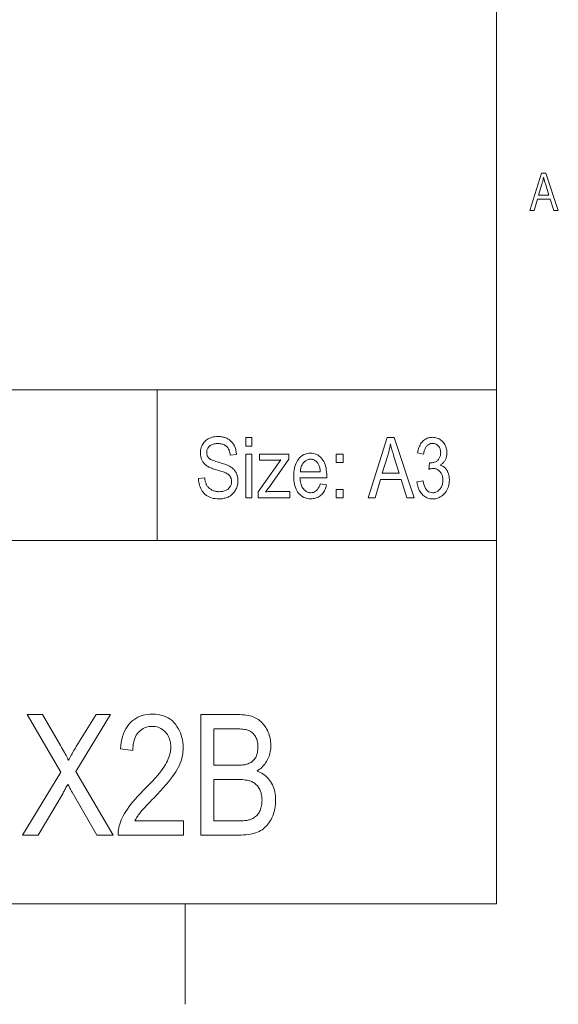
# Model space of a CAD drawing. Extents: x 5 to 415, y 5 to 296.
# Tile 21 of 46: x 386 to 413, y 5 to 54. Entities that reach past the tile are written whole.
import ezdxf

# ---------------------------------------------------------------- set-up
doc = ezdxf.new("R2010")
doc.units = 0

msp = doc.modelspace()

# ---------------------------------------------------------------- linework, layer by layer
at = {"color": 7, "lineweight": 13}
for p, q in [((410, 291), (410, 10)), ((410, 10), (410, 88)), ((210, 35.59132), (410, 35.59132)), ((356.239014, 28.09132), (410, 28.09132)), ((10, 10), (410, 10)), ((230, 10), (410, 10))]:
    msp.add_line(p, q, dxfattribs=at)
at = {"color": 7, "lineweight": 13, "ltscale": 0.1875}
msp.add_line((393.109558, 35.59132), (393.109558, 28.09132), dxfattribs=at)
at = {"color": 7, "lineweight": 13, "ltscale": 0.125}
msp.add_line((394.5, 10), (394.5, 5), dxfattribs=at)
at = {"color": 7, "lineweight": 13}
for points in [[(411.647614, 44.528858), (412.231262, 46.380859), (412.447296, 46.380859), (413.068848, 44.528858), (412.838928, 44.528858), (412.662048, 45.089764), (412.027863, 45.089764), (411.861115, 44.528858)], [(412.085999, 45.289364), (412.600159, 45.289364), (412.44223, 45.802265), (412.427979, 45.848629), (412.41449, 45.893223), (412.401794, 45.93605), (412.389893, 45.977108), (412.378754, 46.016396), (412.368408, 46.053917), (412.358856, 46.089668), (412.350067, 46.12365), (412.342072, 46.155865), (412.334869, 46.18631), (412.328796, 46.150711), (412.322266, 46.115162), (412.315277, 46.079662), (412.30777, 46.044212), (412.299805, 46.008816), (412.291351, 45.973469), (412.28241, 45.938171), (412.27301, 45.902927), (412.263123, 45.867729), (412.252747, 45.832584)], [(395.162933, 31.182289), (395.46991, 31.215031), (395.475433, 31.166603), (395.482208, 31.120365), (395.490265, 31.076317), (395.499542, 31.034458), (395.510071, 30.994789), (395.521851, 30.957308), (395.534851, 30.922018), (395.549133, 30.888918), (395.564667, 30.858007), (395.581421, 30.829287), (395.599579, 30.802202), (395.619202, 30.776203), (395.64032, 30.751289), (395.662964, 30.727459), (395.687073, 30.704714), (395.712677, 30.683052), (395.739777, 30.662476), (395.768372, 30.642984), (395.798462, 30.624577), (395.830048, 30.607254), (395.862793, 30.591312), (395.896362, 30.577049), (395.930756, 30.564465), (395.965942, 30.553556), (396.001953, 30.544329), (396.038788, 30.536777), (396.076447, 30.530903), (396.114929, 30.526709), (396.154205, 30.524191), (396.194305, 30.523352), (396.251129, 30.524775), (396.305359, 30.529041), (396.356964, 30.536152), (396.406006, 30.546108), (396.452423, 30.558908), (396.496246, 30.574553), (396.537476, 30.593042), (396.57608, 30.614376), (396.612122, 30.638554), (396.645538, 30.665577), (396.676056, 30.69487), (396.703369, 30.725863), (396.727478, 30.758553), (396.748352, 30.792942), (396.766022, 30.829031), (396.780487, 30.866817), (396.791718, 30.906303), (396.799774, 30.947487), (396.804596, 30.990368), (396.806183, 31.034948), (396.805603, 31.061214), (396.803864, 31.086803), (396.800934, 31.111719), (396.796844, 31.135958), (396.791595, 31.159523), (396.785187, 31.182411), (396.777618, 31.204624), (396.76886, 31.226162), (396.758942, 31.247025), (396.747864, 31.267214), (396.735596, 31.286705), (396.722168, 31.305481), (396.70752, 31.32354), (396.691711, 31.340883), (396.674713, 31.35751), (396.656525, 31.373421), (396.637146, 31.388615), (396.616577, 31.403093), (396.594818, 31.416855), (396.571869, 31.429901), (396.545624, 31.4431), (396.513885, 31.457323), (396.476685, 31.472569), (396.434021, 31.488836), (396.385925, 31.506128), (396.332336, 31.524445), (396.273285, 31.543781), (396.208771, 31.564144), (396.138794, 31.585527), (396.063354, 31.607937), (395.995789, 31.62842), (395.93222, 31.648945), (395.872681, 31.669512), (395.817139, 31.690119), (395.765594, 31.710768), (395.718079, 31.731457), (395.674591, 31.752186), (395.635071, 31.772957), (395.599609, 31.793768), (395.568115, 31.814621), (395.539307, 31.836058), (395.51181, 31.858618), (395.485626, 31.882305), (395.460724, 31.907118), (395.437164, 31.933056), (395.414886, 31.960119), (395.393951, 31.988308), (395.374298, 32.017624), (395.355957, 32.048061), (395.338928, 32.079628), (395.323364, 32.112175), (395.309448, 32.145561), (395.29718, 32.179787), (395.28653, 32.214851), (395.277527, 32.250755), (395.270172, 32.287498), (395.264435, 32.325081), (395.260345, 32.363503), (395.257904, 32.402763), (395.25708, 32.44286), (395.25943, 32.514381), (395.266479, 32.583244), (395.278259, 32.649445), (395.294739, 32.712982), (395.315918, 32.773865), (395.341797, 32.832085), (395.372375, 32.887642), (395.407684, 32.94054), (395.447693, 32.99078), (395.492401, 33.038361), (395.541107, 33.082294), (395.593079, 33.121605), (395.648346, 33.156292), (395.706879, 33.186352), (395.768677, 33.211792), (395.83374, 33.232601), (395.9021, 33.248787), (395.973724, 33.260349), (396.048615, 33.267288), (396.126801, 33.2696), (396.180939, 33.268517), (396.233734, 33.265263), (396.285156, 33.259838), (396.335205, 33.252247), (396.38385, 33.242485), (396.431152, 33.230556), (396.477112, 33.216457), (396.521667, 33.200188), (396.56485, 33.181747), (396.606659, 33.16114), (396.646881, 33.138508), (396.685242, 33.113995), (396.721771, 33.087597), (396.75647, 33.059315), (396.789307, 33.029152), (396.820313, 32.997105), (396.849457, 32.963173), (396.876801, 32.927364), (396.902252, 32.889668), (396.925903, 32.85009), (396.947571, 32.808857), (396.967102, 32.76619), (396.984558, 32.722092), (396.999908, 32.676559), (397.013123, 32.629593), (397.024261, 32.581196), (397.033264, 32.531368), (397.040161, 32.480106), (397.044983, 32.42741), (397.047668, 32.373283), (396.734558, 32.344635), (396.728394, 32.401646), (396.719696, 32.455631), (396.708496, 32.506584), (396.694794, 32.554512), (396.678558, 32.599411), (396.65979, 32.641277), (396.638519, 32.680119), (396.614716, 32.715931), (396.588409, 32.748714), (396.559601, 32.778469), (396.52829, 32.805298), (396.494568, 32.8293), (396.458405, 32.850479), (396.4198, 32.868835), (396.378754, 32.884369), (396.335266, 32.897076), (396.289368, 32.90696), (396.241028, 32.914021), (396.190247, 32.918259), (396.137024, 32.91967), (396.083069, 32.91843), (396.031769, 32.914719), (395.983063, 32.908527), (395.936951, 32.89986), (395.893494, 32.888718), (395.852661, 32.875099), (395.814423, 32.859005), (395.778809, 32.840431), (395.745819, 32.819386), (395.715454, 32.795864), (395.687866, 32.770374), (395.663147, 32.743435), (395.641357, 32.715042), (395.622467, 32.685196), (395.606506, 32.653893), (395.593414, 32.621143), (395.583252, 32.586937), (395.575989, 32.551277), (395.571625, 32.514168), (395.57016, 32.475605), (395.571228, 32.439995), (395.574432, 32.406025), (395.579742, 32.373692), (395.587189, 32.342999), (395.596771, 32.313938), (395.60849, 32.286518), (395.622314, 32.260735), (395.638275, 32.236588), (395.656372, 32.214077), (395.676575, 32.193203), (395.700531, 32.173126), (395.729797, 32.153011), (395.764374, 32.132854), (395.804291, 32.112656), (395.849518, 32.092419), (395.900055, 32.07214), (395.955902, 32.051819), (396.01709, 32.031456), (396.083618, 32.011055), (396.155426, 31.99061), (396.226105, 31.970821), (396.29245, 31.951565), (396.354462, 31.93284), (396.41214, 31.914648), (396.465454, 31.896988), (396.514465, 31.87986), (396.559113, 31.863264), (396.599426, 31.8472), (396.635406, 31.831667), (396.667023, 31.816668), (396.710938, 31.793022), (396.752655, 31.767923), (396.792145, 31.741371), (396.829437, 31.713366), (396.864502, 31.683908), (396.897369, 31.652998), (396.92804, 31.620634), (396.956482, 31.586817), (396.982697, 31.551548), (397.006744, 31.514826), (397.028503, 31.47665), (397.047974, 31.437023), (397.065186, 31.395941), (397.080078, 31.353407), (397.092682, 31.30942), (397.102997, 31.263979), (397.111023, 31.217087), (397.11676, 31.168741), (397.120178, 31.118942), (397.121338, 31.06769), (397.120117, 31.016582), (397.116516, 30.966394), (397.110474, 30.917128), (397.10202, 30.868782), (397.091156, 30.821358), (397.077881, 30.774853), (397.062164, 30.729269), (397.044067, 30.684607), (397.023529, 30.640865), (397.00058, 30.598045), (396.975586, 30.556698), (396.948822, 30.517376), (396.920319, 30.480082), (396.890076, 30.444813), (396.858124, 30.411568), (396.824402, 30.38035), (396.78894, 30.35116), (396.75174, 30.323994), (396.71283, 30.298853), (396.67215, 30.27574), (396.629761, 30.254744), (396.585663, 30.235958), (396.539886, 30.219383), (396.492401, 30.205017), (396.443207, 30.192862), (396.392334, 30.182917), (396.339752, 30.17518), (396.285461, 30.169655), (396.229492, 30.16634), (396.171814, 30.165236), (396.082397, 30.167976), (395.996674, 30.176203), (395.914673, 30.189915), (395.836365, 30.20911), (395.761749, 30.233789), (395.690857, 30.263952), (395.623688, 30.299601), (395.560181, 30.340733), (395.500397, 30.38735), (395.444305, 30.439451), (395.3927, 30.496239), (395.346283, 30.556913), (395.305115, 30.621477), (395.269135, 30.689928), (395.238403, 30.762268), (395.21286, 30.838495), (395.192566, 30.918612), (395.17746, 31.002615), (395.167603, 31.090508)], [(397.520386, 32.794838), (397.520386, 33.218441), (397.821198, 33.218441), (397.821198, 32.794838)], [(403.600189, 30.218441), (404.545624, 33.218441), (404.895538, 33.218441), (405.902374, 30.218441), (405.529938, 30.218441), (405.243439, 31.127035), (404.216156, 31.127035), (403.946014, 30.218441)], [(404.310272, 31.450365), (405.143158, 31.450365), (404.88736, 32.281197), (404.864258, 32.3563), (404.842407, 32.428535), (404.821869, 32.49791), (404.802551, 32.564415), (404.784515, 32.628059), (404.767761, 32.688835), (404.752289, 32.74675), (404.738068, 32.801796), (404.725098, 32.853981), (404.713409, 32.903297), (404.703613, 32.845631), (404.693024, 32.788044), (404.681671, 32.730541), (404.669556, 32.673119), (404.656616, 32.61578), (404.642944, 32.558521), (404.628479, 32.501347), (404.61322, 32.444252), (404.597198, 32.387241), (404.580414, 32.330311)], [(406.03537, 31.010391), (406.338257, 31.059505), (406.359955, 30.947527), (406.387451, 30.847336), (406.420685, 30.758932), (406.459717, 30.682316), (406.504517, 30.617485), (406.555084, 30.564444), (406.61142, 30.52319), (406.673523, 30.493721), (406.741394, 30.47604), (406.815063, 30.470146), (406.855835, 30.471895), (406.895508, 30.477144), (406.934082, 30.485893), (406.971558, 30.49814), (407.007935, 30.513887), (407.043182, 30.533134), (407.077332, 30.55588), (407.110382, 30.582125), (407.142334, 30.611868), (407.173157, 30.645113), (407.201935, 30.681139), (407.227692, 30.719233), (407.250397, 30.759392), (407.270081, 30.80162), (407.286743, 30.845913), (407.300385, 30.892275), (407.310974, 30.940702), (407.318542, 30.991198), (407.32309, 31.043758), (407.324615, 31.098387), (407.323212, 31.14975), (407.319031, 31.199068), (407.312073, 31.24634), (407.302338, 31.291565), (407.289825, 31.334743), (407.274506, 31.375875), (407.256409, 31.414963), (407.235535, 31.452002), (407.211884, 31.486996), (407.185455, 31.519941), (407.156982, 31.55027), (407.127258, 31.577404), (407.096252, 31.601347), (407.063965, 31.622097), (407.030426, 31.639656), (406.995636, 31.65402), (406.959564, 31.665194), (406.922211, 31.673176), (406.883575, 31.677963), (406.843689, 31.67956), (406.826111, 31.67915), (406.807678, 31.677923), (406.788452, 31.675877), (406.768402, 31.673012), (406.747528, 31.669327), (406.72583, 31.664825), (406.703308, 31.659506), (406.679993, 31.653366), (406.655853, 31.646408), (406.63089, 31.638632), (406.66568, 31.96196), (406.712738, 31.957869), (406.7565, 31.959238), (406.798615, 31.963352), (406.83902, 31.970207), (406.877747, 31.979805), (406.914825, 31.992146), (406.950195, 32.007225), (406.983887, 32.025051), (407.01593, 32.045616), (407.046265, 32.068924), (407.074951, 32.094975), (407.101379, 32.123318), (407.125031, 32.153503), (407.145905, 32.185528), (407.164001, 32.219395), (407.179321, 32.255104), (407.191833, 32.292656), (407.201569, 32.33205), (407.208527, 32.373283), (407.212708, 32.416359), (407.214111, 32.461277), (407.212921, 32.502605), (407.209442, 32.542274), (407.203613, 32.580284), (407.195435, 32.616642), (407.184937, 32.651337), (407.172119, 32.684376), (407.156952, 32.715755), (407.139435, 32.74548), (407.119629, 32.773548), (407.097443, 32.799953), (407.073608, 32.824257), (407.048767, 32.846001), (407.022858, 32.865185), (406.995941, 32.881809), (406.968018, 32.895878), (406.939056, 32.907391), (406.909088, 32.916344), (406.878082, 32.922737), (406.846069, 32.926575), (406.813019, 32.927853), (406.778748, 32.926514), (406.745605, 32.922493), (406.713531, 32.915791), (406.682526, 32.90641), (406.652618, 32.894344), (406.62381, 32.879601), (406.596069, 32.862175), (406.569397, 32.842072), (406.543823, 32.819283), (406.519348, 32.793816), (406.496277, 32.765629), (406.474945, 32.734676), (406.455353, 32.700962), (406.4375, 32.664486), (406.421387, 32.625244), (406.407013, 32.583244), (406.394379, 32.538479), (406.383484, 32.490952), (406.374329, 32.440662), (406.366882, 32.387608), (406.066071, 32.453094), (406.078979, 32.528152), (406.094727, 32.599449), (406.113342, 32.666981), (406.134827, 32.730747), (406.15918, 32.790745), (406.186401, 32.846981), (406.216492, 32.899452), (406.24942, 32.948154), (406.285248, 32.993092), (406.323914, 33.034267), (406.364868, 33.071594), (406.407501, 33.104988), (406.451813, 33.134457), (406.497772, 33.159996), (406.545441, 33.181606), (406.594788, 33.199287), (406.645813, 33.213039), (406.698486, 33.222862), (406.752869, 33.228756), (406.808929, 33.230721), (406.867767, 33.228508), (406.924835, 33.221878), (406.980072, 33.210827), (407.033539, 33.195358), (407.085175, 33.175468), (407.13504, 33.151157), (407.183075, 33.122425), (407.22934, 33.089272), (407.273773, 33.051701), (407.316406, 33.009708), (407.356079, 32.964363), (407.391571, 32.916721), (407.422882, 32.866791), (407.450012, 32.814568), (407.472961, 32.760052), (407.49176, 32.703243), (407.506378, 32.644142), (407.516815, 32.582752), (407.523071, 32.51907), (407.525146, 32.453094), (407.524261, 32.412636), (407.521576, 32.373119), (407.517151, 32.334545), (407.510895, 32.296913), (407.502899, 32.26022), (407.493103, 32.224472), (407.481537, 32.189663), (407.46817, 32.155796), (407.453033, 32.122868), (407.436127, 32.090881), (407.417633, 32.060043), (407.397705, 32.030556), (407.376373, 32.002419), (407.353638, 31.97563), (407.329468, 31.950193), (407.303894, 31.926107), (407.276917, 31.903372), (407.248535, 31.881989), (407.218719, 31.861954), (407.1875, 31.843271), (407.216461, 31.834553), (407.244385, 31.824772), (407.271301, 31.813925), (407.29718, 31.802015), (407.322052, 31.789042), (407.345886, 31.775003), (407.368713, 31.759901), (407.390503, 31.743734), (407.411255, 31.726503), (407.43103, 31.70821), (407.44989, 31.688747), (407.468018, 31.668018), (407.485413, 31.646019), (407.502075, 31.622751), (407.517975, 31.598215), (407.533173, 31.572411), (407.547607, 31.545338), (407.56134, 31.516994), (407.57431, 31.487383), (407.586548, 31.456503), (407.597809, 31.424622), (407.60791, 31.392002), (407.616821, 31.358646), (407.624512, 31.324553), (407.631042, 31.289722), (407.636383, 31.254158), (407.640533, 31.217854), (407.643524, 31.180815), (407.645294, 31.143038), (407.645874, 31.104527), (407.643463, 31.023355), (407.636139, 30.945194), (407.623962, 30.870041), (407.606934, 30.797895), (407.585022, 30.728758), (407.558228, 30.66263), (407.52655, 30.599508), (407.490021, 30.539396), (407.448639, 30.482292), (407.402374, 30.428196), (407.352692, 30.378233), (407.301117, 30.33353), (407.247589, 30.294086), (407.192169, 30.259901), (407.134796, 30.230974), (407.075531, 30.207308), (407.014313, 30.188902), (406.951172, 30.175753), (406.886139, 30.167864), (406.819153, 30.165236), (406.75708, 30.167526), (406.69693, 30.174402), (406.638733, 30.185863), (406.582428, 30.201906), (406.528046, 30.222534), (406.475586, 30.247746), (406.425079, 30.27754), (406.376465, 30.31192), (406.329803, 30.350883), (406.285034, 30.39443), (406.243134, 30.441845), (406.204987, 30.492411), (406.170593, 30.546129), (406.139984, 30.602997), (406.113159, 30.663017), (406.090057, 30.726191), (406.07074, 30.792513), (406.055206, 30.861988), (406.043396, 30.934614)], [(397.520386, 30.218441), (397.520386, 32.391701), (397.821198, 32.391701), (397.821198, 30.218441)], [(398.130188, 30.218441), (398.130188, 30.517214), (399.26593, 32.105209), (399.227539, 32.102875), (399.190063, 32.100788), (399.153534, 32.098946), (399.11795, 32.097351), (399.083313, 32.096001), (399.049591, 32.094894), (399.016846, 32.094036), (398.985016, 32.093422), (398.954132, 32.093052), (398.924194, 32.09293), (398.197723, 32.09293), (398.197723, 32.391701), (399.654755, 32.391701), (399.654755, 32.148182), (398.688873, 30.768919), (398.502655, 30.517214), (398.542908, 30.520712), (398.582703, 30.523844), (398.621979, 30.526606), (398.660797, 30.529001), (398.699097, 30.531027), (398.736908, 30.532684), (398.774231, 30.533974), (398.811066, 30.534893), (398.847412, 30.535446), (398.88327, 30.535631), (399.707947, 30.535631), (399.707947, 30.218441)], [(401.22229, 30.918304), (401.533325, 30.871237), (401.516541, 30.80337), (401.497192, 30.738918), (401.475342, 30.677885), (401.450989, 30.62027), (401.424103, 30.566071), (401.394714, 30.515289), (401.362793, 30.467926), (401.328369, 30.423981), (401.291412, 30.383451), (401.251953, 30.34634), (401.210266, 30.312708), (401.166626, 30.282616), (401.121033, 30.256063), (401.073517, 30.233051), (401.024048, 30.213581), (400.972626, 30.197649), (400.919281, 30.185259), (400.863953, 30.176409), (400.806702, 30.171099), (400.747528, 30.169329), (400.673248, 30.172203), (400.601868, 30.180828), (400.533356, 30.195204), (400.467743, 30.21533), (400.404999, 30.241207), (400.345154, 30.272835), (400.288208, 30.310211), (400.234131, 30.353338), (400.182922, 30.402216), (400.134644, 30.456844), (400.090118, 30.516895), (400.050293, 30.582043), (400.015137, 30.652285), (399.98468, 30.727623), (399.958893, 30.808056), (399.937805, 30.893585), (399.921417, 30.984209), (399.909698, 31.079927), (399.902679, 31.180742), (399.90033, 31.286654), (399.902679, 31.396534), (399.90979, 31.501074), (399.9216, 31.600273), (399.938141, 31.69413), (399.959412, 31.782646), (399.985413, 31.865822), (400.016144, 31.943655), (400.051575, 32.016148), (400.091766, 32.083302), (400.136688, 32.145111), (400.185211, 32.201294), (400.236267, 32.251564), (400.289825, 32.295921), (400.345886, 32.334362), (400.40451, 32.36689), (400.465607, 32.393501), (400.529236, 32.4142), (400.595398, 32.428986), (400.664063, 32.437859), (400.73526, 32.440815), (400.803253, 32.437908), (400.868988, 32.429192), (400.932434, 32.414661), (400.993591, 32.394321), (401.052429, 32.368168), (401.109009, 32.336205), (401.163269, 32.298428), (401.21524, 32.254841), (401.264923, 32.205441), (401.312317, 32.150227), (401.356262, 32.089512), (401.395569, 32.023598), (401.430267, 31.952486), (401.460327, 31.876177), (401.485748, 31.794668), (401.506561, 31.707964), (401.522766, 31.61606), (401.534332, 31.518959), (401.54126, 31.41666), (401.543579, 31.309164), (401.541534, 31.210938), (400.211365, 31.210938), (400.2164, 31.139477), (400.22406, 31.071619), (400.234406, 31.007362), (400.247375, 30.946709), (400.263031, 30.889656), (400.281372, 30.836205), (400.302338, 30.786354), (400.325958, 30.740105), (400.352264, 30.697458), (400.381226, 30.658413), (400.41217, 30.623032), (400.444427, 30.591373), (400.477966, 30.56344), (400.512848, 30.539232), (400.549011, 30.518747), (400.586517, 30.501987), (400.625305, 30.488953), (400.665436, 30.479641), (400.706848, 30.474054), (400.749573, 30.472193), (400.81543, 30.476654), (400.877197, 30.490038), (400.934784, 30.512342), (400.988251, 30.543571), (401.037598, 30.583721), (401.082794, 30.632793), (401.123871, 30.690788), (401.160828, 30.757704), (401.193604, 30.833544)], [(402.010132, 31.972193), (402.010132, 32.391701), (402.353943, 32.391701), (402.353943, 31.972193)], [(400.229797, 31.513802), (401.224335, 31.513802), (401.219452, 31.56885), (401.212952, 31.621033), (401.204865, 31.670351), (401.19519, 31.716805), (401.183929, 31.760391), (401.171051, 31.801115), (401.156586, 31.838974), (401.140503, 31.873966), (401.122864, 31.906094), (401.103607, 31.935358), (401.07373, 31.97385), (401.042297, 32.008289), (401.009247, 32.038681), (400.974579, 32.065018), (400.938354, 32.087303), (400.900513, 32.105534), (400.861084, 32.119717), (400.820038, 32.129845), (400.777435, 32.135925), (400.733215, 32.137951), (400.693268, 32.136261), (400.654541, 32.131195), (400.616974, 32.122757), (400.580627, 32.110939), (400.545441, 32.095741), (400.511444, 32.077171), (400.478638, 32.055225), (400.447021, 32.0299), (400.416595, 32.001202), (400.38736, 31.969124), (400.359985, 31.934181), (400.335205, 31.896885), (400.313019, 31.857237), (400.293396, 31.815235), (400.276337, 31.77088), (400.261871, 31.724171), (400.25, 31.675108), (400.240662, 31.623693), (400.233948, 31.569925)], [(402.010132, 30.218441), (402.010132, 30.637949), (402.353943, 30.637949), (402.353943, 30.218441)], [(386.399567, 13.423939), (388.302704, 16.550814), (386.624695, 19.423939), (387.398224, 19.423939), (388.294525, 17.885057), (388.347809, 17.792233), (388.39801, 17.703667), (388.445068, 17.619354), (388.489014, 17.539299), (388.529877, 17.463501), (388.567596, 17.39196), (388.602234, 17.324675), (388.633728, 17.261646), (388.66214, 17.202875), (388.687439, 17.148359), (388.720062, 17.212656), (388.754059, 17.277855), (388.789459, 17.343952), (388.826263, 17.410952), (388.864441, 17.478849), (388.904022, 17.547649), (388.945007, 17.61735), (388.987366, 17.68795), (389.031097, 17.759449), (389.076233, 17.831852), (390.070801, 19.423939), (390.77475, 19.423939), (389.047607, 16.595835), (390.909821, 13.423939), (390.107635, 13.423939), (388.867523, 15.564457), (388.846985, 15.600883), (388.826263, 15.638127), (388.805389, 15.676189), (388.784363, 15.715071), (388.763153, 15.75477), (388.741791, 15.795289), (388.720245, 15.836626), (388.698578, 15.878782), (388.676697, 15.921756), (388.654694, 15.965549), (388.622101, 15.90211), (388.591492, 15.842766), (388.562866, 15.787513), (388.536163, 15.736354), (388.511444, 15.689286), (388.488678, 15.646313), (388.467896, 15.607431), (388.449066, 15.572642), (388.43222, 15.541946), (388.417297, 15.515344), (387.181305, 13.423939)], [(394.409119, 14.131988), (394.409119, 13.423939), (391.155365, 13.423939), (391.155762, 13.51091), (391.161835, 13.599928), (391.173615, 13.690992), (391.191071, 13.784102), (391.214203, 13.879259), (391.243042, 13.976462), (391.277557, 14.075712), (391.31778, 14.177009), (391.363678, 14.280351), (391.415253, 14.385739), (391.474213, 14.494076), (391.542236, 14.606258), (391.619263, 14.722288), (391.705353, 14.842165), (391.800507, 14.96589), (391.904663, 15.093461), (392.017914, 15.22488), (392.140167, 15.360146), (392.271484, 15.499259), (392.411865, 15.64222), (392.575439, 15.807014), (392.727325, 15.964157), (392.867493, 16.113646), (392.995972, 16.25548), (393.112732, 16.389662), (393.217804, 16.51619), (393.311157, 16.635063), (393.392822, 16.746284), (393.462769, 16.849854), (393.520996, 16.945766), (393.57077, 17.03722), (393.615295, 17.127403), (393.654572, 17.21632), (393.688629, 17.303967), (393.717438, 17.390343), (393.741028, 17.475452), (393.759369, 17.559294), (393.772461, 17.641865), (393.780304, 17.723167), (393.782928, 17.803202), (393.780243, 17.893181), (393.772217, 17.979763), (393.75882, 18.06295), (393.740051, 18.142738), (393.715912, 18.21913), (393.686432, 18.292124), (393.651581, 18.361721), (393.611359, 18.427921), (393.565796, 18.490726), (393.514862, 18.550133), (393.459991, 18.604954), (393.402649, 18.654007), (393.342773, 18.697289), (393.280426, 18.734798), (393.215576, 18.766537), (393.148224, 18.792505), (393.078369, 18.812704), (393.006042, 18.827129), (392.931213, 18.835787), (392.853882, 18.838673), (392.771088, 18.835562), (392.691315, 18.826231), (392.614563, 18.810678), (392.540863, 18.788906), (392.470184, 18.76091), (392.402527, 18.726694), (392.337891, 18.686256), (392.276306, 18.639601), (392.217743, 18.586721), (392.162201, 18.527622), (392.11087, 18.462711), (392.064941, 18.392397), (392.024445, 18.316681), (391.989319, 18.235561), (391.959595, 18.14904), (391.935303, 18.057117), (391.916382, 17.959791), (391.902893, 17.857063), (391.894775, 17.748932), (391.892059, 17.635399), (391.269958, 17.713161), (391.286652, 17.881599), (391.310486, 18.041483), (391.341492, 18.192814), (391.379669, 18.33559), (391.424988, 18.46981), (391.477478, 18.59548), (391.53714, 18.712595), (391.603943, 18.821156), (391.677917, 18.921162), (391.759064, 19.012615), (391.846466, 19.095432), (391.939209, 19.169533), (392.037354, 19.234913), (392.140839, 19.291578), (392.249695, 19.339525), (392.363892, 19.378754), (392.483459, 19.409266), (392.608398, 19.431061), (392.738678, 19.444138), (392.874329, 19.448494), (393.021301, 19.44342), (393.160919, 19.428196), (393.293213, 19.402821), (393.418182, 19.367294), (393.535828, 19.321619), (393.646149, 19.265795), (393.749146, 19.199818), (393.844818, 19.123693), (393.933167, 19.037418), (394.01416, 18.940992), (394.087646, 18.8381), (394.153412, 18.732424), (394.211426, 18.623966), (394.261719, 18.512724), (394.30426, 18.398701), (394.33905, 18.281891), (394.366119, 18.162302), (394.385468, 18.039928), (394.397064, 17.91477), (394.40094, 17.786831), (394.397919, 17.672703), (394.388824, 17.559519), (394.373688, 17.447273), (394.352478, 17.335972), (394.325226, 17.225609), (394.291901, 17.11619), (394.252533, 17.007711), (394.207092, 16.900173), (394.155609, 16.793577), (394.098083, 16.687922), (394.032074, 16.579239), (393.95517, 16.463556), (393.867371, 16.340876), (393.768677, 16.211197), (393.659119, 16.074518), (393.538666, 15.930841), (393.407349, 15.780167), (393.265106, 15.622493), (393.112, 15.45782), (392.947998, 15.286149), (392.843781, 15.179164), (392.747223, 15.079218), (392.658295, 14.986313), (392.577026, 14.900446), (392.503418, 14.821619), (392.437469, 14.749832), (392.379181, 14.685084), (392.328522, 14.627377), (392.285522, 14.576708), (392.250183, 14.533079), (392.219269, 14.49297), (392.189545, 14.452861), (392.16098, 14.412752), (392.133636, 14.372643), (392.107452, 14.332534), (392.082458, 14.292424), (392.058655, 14.252316), (392.036072, 14.212206), (392.014618, 14.172097), (391.994385, 14.131988)], [(395.280884, 13.423939), (395.280884, 19.423939), (397.126709, 19.423939), (397.236542, 19.422199), (397.341675, 19.416981), (397.442139, 19.408283), (397.537964, 19.396109), (397.62912, 19.380453), (397.715576, 19.361319), (397.797394, 19.338707), (397.874542, 19.312614), (397.947052, 19.283045), (398.014862, 19.249996), (398.079163, 19.213263), (398.141083, 19.172642), (398.200623, 19.128132), (398.257813, 19.079737), (398.312592, 19.027451), (398.365021, 18.971279), (398.4151, 18.911217), (398.462769, 18.847267), (398.508087, 18.77943), (398.550995, 18.707705), (398.590668, 18.633255), (398.62616, 18.557253), (398.657471, 18.479696), (398.684601, 18.400581), (398.70755, 18.319914), (398.726349, 18.23769), (398.740967, 18.153912), (398.751404, 18.068577), (398.75766, 17.981688), (398.759735, 17.893242), (398.757935, 17.811388), (398.752533, 17.731169), (398.74353, 17.652588), (398.730927, 17.575644), (398.714722, 17.500338), (398.694916, 17.426666), (398.671509, 17.354633), (398.644501, 17.284239), (398.613861, 17.215481), (398.579651, 17.148359), (398.542175, 17.083366), (398.50174, 17.020992), (398.458344, 16.961237), (398.412018, 16.904102), (398.362732, 16.849586), (398.310516, 16.797689), (398.255341, 16.748413), (398.197235, 16.701756), (398.136169, 16.657717), (398.072144, 16.616299), (398.156281, 16.583004), (398.236755, 16.54533), (398.313599, 16.503277), (398.38681, 16.456844), (398.45636, 16.406033), (398.522278, 16.350842), (398.584534, 16.291271), (398.643188, 16.227322), (398.698151, 16.158993), (398.749512, 16.086285), (398.79657, 16.009647), (398.838654, 15.929532), (398.875793, 15.845938), (398.90799, 15.758863), (398.935211, 15.668311), (398.957489, 15.57428), (398.974823, 15.476769), (398.987213, 15.37578), (398.994629, 15.271313), (398.997131, 15.163365), (398.994904, 15.055828), (398.98819, 14.950951), (398.977051, 14.848734), (398.961426, 14.749178), (398.941345, 14.652281), (398.916809, 14.558045), (398.887817, 14.46647), (398.85437, 14.377554), (398.816437, 14.291299), (398.774078, 14.207705), (398.727966, 14.12769), (398.678864, 14.052178), (398.626801, 13.98117), (398.571716, 13.914661), (398.513672, 13.852656), (398.452606, 13.795153), (398.38858, 13.742151), (398.321564, 13.693652), (398.251556, 13.649655), (398.178558, 13.61016), (398.101288, 13.574778), (398.018463, 13.54312), (397.930054, 13.515187), (397.83609, 13.490978), (397.736542, 13.470494), (397.631439, 13.453734), (397.520782, 13.440699), (397.404541, 13.431388), (397.282745, 13.425801), (397.155365, 13.423939)], [(395.931641, 16.902792), (396.995758, 16.902792), (397.076843, 16.903366), (397.153076, 16.905085), (397.224487, 16.907949), (397.291077, 16.911961), (397.352844, 16.917118), (397.40979, 16.92342), (397.461884, 16.930868), (397.509155, 16.939465), (397.551605, 16.949203), (397.589203, 16.960091), (397.638794, 16.978447), (397.686035, 16.999136), (397.730957, 17.022158), (397.77356, 17.047514), (397.813812, 17.075201), (397.851715, 17.105221), (397.887299, 17.137573), (397.920563, 17.17226), (397.951477, 17.20928), (397.980072, 17.248632), (398.006104, 17.290604), (398.029419, 17.33548), (398.049988, 17.383263), (398.06781, 17.433952), (398.082886, 17.487547), (398.095245, 17.544048), (398.104828, 17.603455), (398.111694, 17.665766), (398.115814, 17.730984), (398.117188, 17.799109), (398.115936, 17.86269), (398.112183, 17.924103), (398.105927, 17.983345), (398.097198, 18.040419), (398.085968, 18.095324), (398.072235, 18.148058), (398.056, 18.198624), (398.037292, 18.247021), (398.016052, 18.293249), (397.99234, 18.337309), (397.966553, 18.378952), (397.939148, 18.417934), (397.910095, 18.454258), (397.879395, 18.487923), (397.847046, 18.518925), (397.81308, 18.547268), (397.777466, 18.572948), (397.740234, 18.59597), (397.701355, 18.616333), (397.660828, 18.634033), (397.616211, 18.649586), (397.564972, 18.663502), (397.507172, 18.675781), (397.44278, 18.68642), (397.371765, 18.695425), (397.294189, 18.702793), (397.210022, 18.708523), (397.119263, 18.712616), (397.021942, 18.715071), (396.917999, 18.715889), (395.931641, 18.715889)], [(395.931641, 14.131988), (397.155365, 14.131988), (397.234283, 14.132725), (397.308929, 14.134934), (397.379333, 14.138618), (397.445465, 14.143775), (397.507355, 14.150405), (397.564972, 14.158509), (397.618347, 14.168086), (397.66745, 14.179136), (397.712311, 14.19166), (397.75293, 14.205658), (397.807251, 14.228312), (397.858917, 14.253707), (397.907928, 14.281844), (397.954285, 14.312725), (397.997986, 14.346347), (398.039001, 14.382711), (398.077362, 14.421818), (398.113098, 14.463666), (398.146118, 14.508257), (398.176514, 14.55559), (398.204132, 14.605541), (398.228821, 14.65799), (398.25061, 14.712935), (398.269501, 14.770378), (398.285492, 14.830317), (398.298553, 14.892752), (398.308746, 14.957684), (398.31601, 15.025112), (398.320374, 15.095037), (398.321808, 15.167459), (398.320435, 15.234355), (398.316254, 15.299164), (398.309296, 15.361885), (398.299561, 15.42252), (398.287018, 15.481067), (398.271729, 15.537527), (398.253632, 15.591899), (398.232758, 15.644184), (398.209106, 15.694382), (398.182648, 15.742493), (398.15387, 15.788291), (398.123138, 15.831551), (398.090515, 15.872274), (398.055939, 15.91046), (398.01947, 15.946108), (397.981049, 15.979218), (397.940704, 16.009792), (397.898468, 16.037827), (397.854279, 16.063324), (397.808167, 16.086285), (397.758423, 16.106892), (397.703308, 16.12533), (397.642853, 16.1416), (397.577026, 16.155699), (397.505829, 16.167629), (397.42926, 16.177391), (397.347351, 16.184982), (397.260071, 16.190405), (397.167419, 16.193659), (397.069427, 16.194744), (395.931641, 16.194744)]]:
    msp.add_lwpolyline(points, close=True, dxfattribs=at)

doc.saveas('drawing.dxf')
